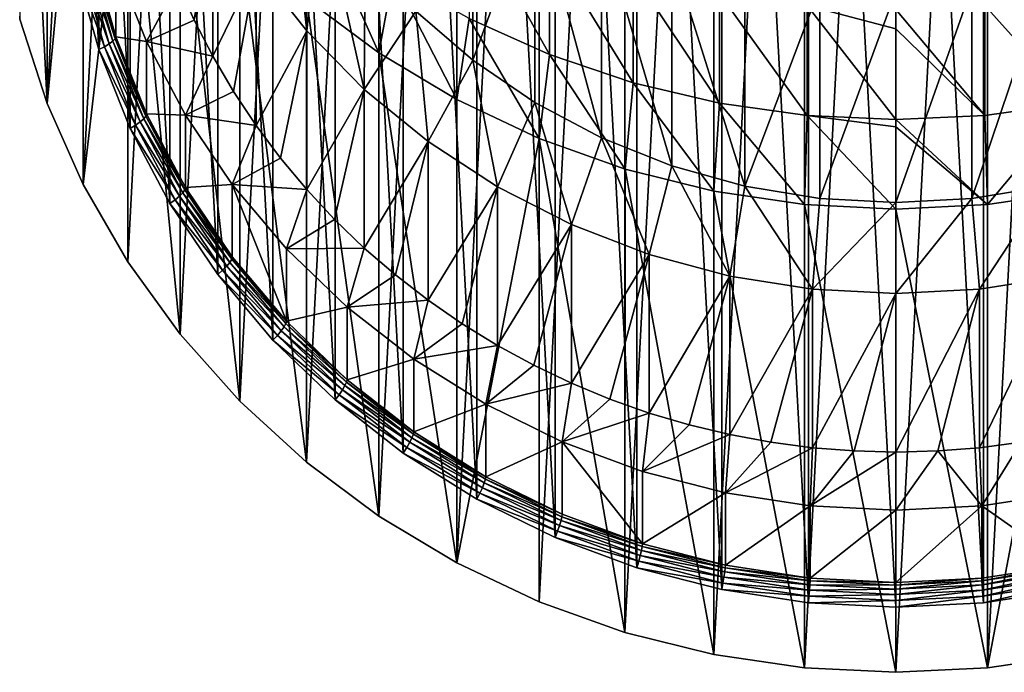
# Model space of a CAD drawing. Header units: metres. Extents: x -22 to 72, y -222 to 22.
# Tile 1 of 256: x -12 to 1, y -222 to -213. Entities that reach past the tile are written whole.
import ezdxf

# ---------------------------------------------------------------- set-up
doc = ezdxf.new("R2010")
doc.units = ezdxf.units.M
doc.layers.add('solid_509499_SW0002', color=7, linetype='CONTINUOUS')

msp = doc.modelspace()

# ---------------------------------------------------------------- linework, layer by layer
at = {"layer": 'solid_509499_SW0002'}
for points in [[(-1.214074, -221.828201, 232.757584), (-1.214074, -198.819733, 226.37677), (0, -198.760406, 226.360321)], [(0, -221.887527, 232.774048), (-1.214074, -221.828201, 232.757584), (0, -198.760406, 226.360321)], [(1.214074, -198.819733, 226.37677), (0, -221.887527, 232.774048), (0, -198.760406, 226.360321)], [(-2.415629, -221.650818, 232.708389), (-2.415629, -198.997116, 226.425964), (-1.214074, -198.819733, 226.37677)], [(-1.214074, -221.828201, 232.757584), (-2.415629, -221.650818, 232.708389), (-1.214074, -198.819733, 226.37677)], [(1.214074, -198.819733, 226.37677), (1.214074, -221.828201, 232.757584), (0, -221.887527, 232.774048)], [(1.214074, -198.819733, 226.37677), (2.415629, -198.997116, 226.425964), (1.214074, -221.828201, 232.757584)], [(-3.59238, -221.357208, 232.626968), (-3.59238, -199.290726, 226.507401), (-2.415629, -198.997116, 226.425964)], [(-2.415629, -221.650818, 232.708389), (-3.59238, -221.357208, 232.626968), (-2.415629, -198.997116, 226.425964)], [(2.415629, -198.997116, 226.425964), (2.415629, -221.650818, 232.708389), (1.214074, -221.828201, 232.757584)], [(-4.732205, -220.950424, 232.51416), (-4.732205, -199.69751, 226.620209), (-3.59238, -199.290726, 226.507401)], [(-3.59238, -221.357208, 232.626968), (-4.732205, -220.950424, 232.51416), (-3.59238, -199.290726, 226.507401)], [(-5.823562, -220.43457, 232.371094), (-5.823562, -200.213364, 226.76326), (-4.732205, -199.69751, 226.620209)], [(-4.732205, -220.950424, 232.51416), (-5.823562, -220.43457, 232.371094), (-4.732205, -199.69751, 226.620209)], [(-1.161676, -220.965424, 232.553696), (-1.161676, -199.664291, 226.646362), (-2.3106, -199.839645, 226.694992)], [(-1.161676, -199.664291, 226.646362), (0, -221.024094, 232.569962), (0, -199.605621, 226.630096)], [(-1.161676, -220.965424, 232.553696), (0, -221.024094, 232.569962), (-1.161676, -199.664291, 226.646362)], [(0, -199.605621, 226.630096), (0, -221.024094, 232.569962), (1.161676, -220.965424, 232.553696)], [(0, -199.605621, 226.630096), (1.161676, -220.965424, 232.553696), (1.161676, -199.664291, 226.646362)], [(1.161676, -199.664291, 226.646362), (1.161676, -220.965424, 232.553696), (2.3106, -220.79007, 232.505066)], [(1.161676, -199.664291, 226.646362), (2.3106, -220.79007, 232.505066), (2.3106, -199.839645, 226.694992)], [(-2.3106, -220.79007, 232.505066), (-2.3106, -199.839645, 226.694992), (-3.434245, -200.129776, 226.775452)], [(-1.161676, -220.965424, 232.553696), (-2.3106, -199.839645, 226.694992), (-2.3106, -220.79007, 232.505066)], [(-6.855214, -219.814926, 232.199265), (-6.855214, -200.833008, 226.935104), (-5.823562, -200.213364, 226.76326)], [(-5.823562, -220.43457, 232.371094), (-6.855214, -219.814926, 232.199265), (-5.823562, -200.213364, 226.76326)], [(-3.434245, -220.499939, 232.424606), (-3.434245, -200.129776, 226.775452), (-4.520238, -200.531494, 226.886856)], [(-2.3106, -220.79007, 232.505066), (-3.434245, -200.129776, 226.775452), (-3.434245, -220.499939, 232.424606)], [(-4.520238, -220.098236, 232.313202), (-4.520238, -200.531494, 226.886856), (-5.556703, -201.04039, 227.027985)], [(-3.434245, -220.499939, 232.424606), (-4.520238, -200.531494, 226.886856), (-4.520238, -220.098236, 232.313202)], [(-7.816522, -219.09787, 232.000397), (-7.816522, -201.550064, 227.133957), (-6.855214, -200.833008, 226.935104)], [(-6.855214, -219.814926, 232.199265), (-7.816522, -219.09787, 232.000397), (-6.855214, -200.833008, 226.935104)], [(-5.556703, -219.58934, 232.172073), (-5.556703, -201.04039, 227.027985), (-6.532316, -201.650909, 227.197296)], [(-4.520238, -220.098236, 232.313202), (-5.556703, -201.04039, 227.027985), (-5.556703, -219.58934, 232.172073)], [(-8.697567, -218.290833, 231.776581), (-8.697567, -202.357117, 227.357773), (-7.816522, -201.550064, 227.133957)], [(-7.816522, -219.09787, 232.000397), (-8.697567, -218.290833, 231.776581), (-7.816522, -201.550064, 227.133957)], [(-6.532316, -218.978806, 232.002747), (-6.532316, -201.650909, 227.197296), (-7.436329, -202.356354, 227.392944)], [(-5.556703, -219.58934, 232.172073), (-6.532316, -201.650909, 227.197296), (-6.532316, -218.978806, 232.002747)], [(-9.489309, -217.4021, 231.530121), (-9.489309, -203.24585, 227.604248), (-8.697567, -202.357117, 227.357773)], [(-8.697567, -218.290833, 231.776581), (-9.489309, -217.4021, 231.530121), (-8.697567, -202.357117, 227.357773)], [(-7.436329, -218.273376, 231.807114), (-7.436329, -202.356354, 227.392944), (-8.25888, -203.148987, 227.612747)], [(-6.532316, -218.978806, 232.002747), (-7.436329, -202.356354, 227.392944), (-7.436329, -218.273376, 231.807114)], [(-8.25888, -217.480743, 231.587296), (-8.25888, -203.148987, 227.612747), (-8.990954, -204.020142, 227.854355)], [(-7.436329, -218.273376, 231.807114), (-8.25888, -203.148987, 227.612747), (-8.25888, -217.480743, 231.587296)], [(-10.183717, -216.440704, 231.263504), (-10.183717, -204.207245, 227.870865), (-9.489309, -203.24585, 227.604248)], [(-9.489309, -217.4021, 231.530121), (-10.183717, -216.440704, 231.263504), (-9.489309, -203.24585, 227.604248)], [(-8.990954, -216.609589, 231.345703), (-8.990954, -204.020142, 227.854355), (-9.624503, -204.960236, 228.115067)], [(-8.25888, -217.480743, 231.587296), (-8.990954, -204.020142, 227.854355), (-8.990954, -216.609589, 231.345703)], [(-10.773621, -215.416565, 230.979477), (-10.773621, -205.231384, 228.154877), (-10.183717, -204.207245, 227.870865)], [(-10.183717, -216.440704, 231.263504), (-10.773621, -215.416565, 230.979477), (-10.183717, -204.207245, 227.870865)], [(-9.624503, -215.669479, 231.084991), (-9.624503, -204.960236, 228.115067), (-10.152619, -205.95903, 228.392044)], [(-8.990954, -216.609589, 231.345703), (-9.624503, -204.960236, 228.115067), (-9.624503, -215.669479, 231.084991)], [(-11.25301, -214.340103, 230.680954), (-11.25301, -206.307846, 228.453415), (-10.773621, -205.231384, 228.154877)], [(-10.773621, -215.416565, 230.979477), (-11.25301, -214.340103, 230.680954), (-10.773621, -205.231384, 228.154877)], [(-10.152619, -214.6707, 230.808014), (-10.152619, -205.95903, 228.392044), (-10.569496, -207.005524, 228.682266)], [(-9.624503, -215.669479, 231.084991), (-10.152619, -205.95903, 228.392044), (-10.152619, -214.6707, 230.808014)], [(-11.25301, -214.340103, 230.680954), (-11.616932, -213.222382, 230.370987), (-11.25301, -206.307846, 228.453415)], [(-10.569496, -213.624191, 230.517792), (-10.569496, -207.005524, 228.682266), (-10.870566, -208.088272, 228.982544)], [(-10.152619, -214.6707, 230.808014), (-10.569496, -207.005524, 228.682266), (-10.569496, -213.624191, 230.517792)], [(-11.25301, -214.340103, 230.680954), (-11.616925, -207.075928, 252.534485), (-11.616932, -213.222382, 230.370987)], [(-11.25301, -214.340103, 230.680954), (-11.253026, -208.193573, 252.844437), (-11.616925, -207.075928, 252.534485)], [(-11.25301, -214.340103, 230.680954), (-10.773655, -209.27002, 253.14296), (-11.253026, -208.193573, 252.844437)], [(-10.569496, -213.624191, 230.517792), (-10.870566, -208.088272, 228.982544), (-10.870566, -212.541443, 230.217514)], [(-10.773621, -215.416565, 230.979477), (-10.773655, -209.27002, 253.14296), (-11.25301, -214.340103, 230.680954)], [(-10.773621, -215.416565, 230.979477), (-10.183731, -210.294189, 253.427002), (-10.773655, -209.27002, 253.14296)], [(-10.183717, -216.440704, 231.263504), (-10.183731, -210.294189, 253.427002), (-10.773621, -215.416565, 230.979477)], [(-9.489309, -217.4021, 231.530121), (-9.489309, -211.255615, 253.693619), (-10.183731, -210.294189, 253.427002)], [(-9.489309, -217.4021, 231.530121), (-10.183731, -210.294189, 253.427002), (-10.183717, -216.440704, 231.263504)], [(-8.483806, -212.526459, 243.149765), (-8.108706, -210.746445, 242.656128), (-7.812183, -213.377838, 243.38588)], [(-7.812183, -213.377838, 243.38588), (-8.108706, -210.746445, 242.656128), (-7.620488, -211.597672, 242.892197)], [(-5.611419, -213.764053, 243.492981), (-6.363972, -213.115982, 243.313248), (-5.611408, -210.958054, 253.611099)], [(-5.611419, -213.764053, 243.492981), (-5.611408, -210.958054, 253.611099), (-4.788289, -211.520844, 253.767181)], [(-8.697567, -218.290833, 231.776581), (-8.697514, -212.144394, 253.940109), (-9.489309, -211.255615, 253.693619)], [(-8.697567, -218.290833, 231.776581), (-9.489309, -211.255615, 253.693619), (-9.489309, -217.4021, 231.530121)], [(-4.788311, -214.326843, 243.649048), (-5.611419, -213.764053, 243.492981), (-4.788289, -211.520844, 253.767181)], [(-3.905012, -214.797272, 243.77951), (-4.788311, -214.326843, 243.649048), (-4.788289, -211.520844, 253.767181)], [(-3.905012, -214.797272, 243.77951), (-4.788289, -211.520844, 253.767181), (-3.904954, -211.991302, 253.897644)], [(-9.055966, -211.610123, 242.895645), (-9.302683, -213.23526, 235.174118), (-9.521994, -212.743973, 235.037872)], [(-9.055966, -211.610123, 242.895645), (-9.055965, -213.714615, 235.307053), (-9.302683, -213.23526, 235.174118)], [(-9.055966, -211.610123, 242.895645), (-8.483806, -212.526459, 243.149765), (-9.055965, -213.714615, 235.307053)], [(-7.812183, -213.377838, 243.38588), (-7.620488, -211.597672, 242.892197), (-7.048975, -214.154251, 243.601196)], [(-7.048975, -214.154251, 243.601196), (-7.620488, -211.597672, 242.892197), (-7.036465, -212.390839, 243.112152)], [(-4.592201, -213.690796, 258.44046), (-4.592201, -212.25296, 262.174591), (-5.656761, -211.789261, 261.978394)], [(-5.656761, -213.215256, 258.275024), (-4.592201, -213.690796, 258.44046), (-5.656761, -211.789261, 261.978394)], [(-7.81647, -212.951431, 254.16391), (-6.855218, -213.668442, 254.362762), (-7.61272, -211.980881, 257.845612)], [(-6.855218, -213.668442, 254.362762), (-6.666843, -212.643448, 258.076111), (-7.61272, -211.980881, 257.845612)], [(-2.972567, -215.169464, 243.882736), (-3.905012, -214.797272, 243.77951), (-3.904954, -211.991302, 253.897644)], [(-2.972567, -215.169464, 243.882736), (-3.904954, -211.991302, 253.897644), (-2.972512, -212.36348, 254.000854)], [(-7.816522, -219.09787, 232.000397), (-8.697514, -212.144394, 253.940109), (-8.697567, -218.290833, 231.776581)], [(-7.816522, -219.09787, 232.000397), (-7.81647, -212.951431, 254.16391), (-8.697514, -212.144394, 253.940109)], [(-3.483416, -214.065491, 258.570831), (-3.483416, -212.618317, 262.329224), (-4.592201, -212.25296, 262.174591)], [(-4.592201, -213.690796, 258.44046), (-3.483416, -214.065491, 258.570831), (-4.592201, -212.25296, 262.174591)], [(-2.002715, -215.438721, 243.957397), (-2.972567, -215.169464, 243.882736), (-2.972512, -212.36348, 254.000854)], [(-2.002715, -215.438721, 243.957397), (-2.972512, -212.36348, 254.000854), (-2.002688, -212.632721, 254.075531)], [(-10.727718, -212.482712, 230.315628), (-10.430599, -213.551254, 230.611954), (-10.793039, -212.513123, 230.257965)], [(-10.678412, -212.451965, 230.387314), (-10.38266, -213.515579, 230.682281), (-10.727718, -212.482712, 230.315628)], [(-10.38266, -213.515579, 230.682281), (-10.430599, -213.551254, 230.611954), (-10.727718, -212.482712, 230.315628)], [(-10.647747, -212.422485, 230.469208), (-10.352844, -213.483047, 230.763336), (-10.678412, -212.451965, 230.387314)], [(-10.352844, -213.483047, 230.763336), (-10.38266, -213.515579, 230.682281), (-10.678412, -212.451965, 230.387314)], [(-10.647747, -212.422485, 230.469208), (-10.637357, -212.395874, 230.55687), (-10.342736, -213.455414, 230.850708)], [(-10.647747, -212.422485, 230.469208), (-10.342736, -213.455414, 230.850708), (-10.352844, -213.483047, 230.763336)], [(-10.342755, -212.493301, 234.319763), (-10.342736, -213.455414, 230.850708), (-10.637357, -212.395874, 230.55687)], [(-10.342755, -212.493301, 234.319763), (-9.934847, -213.517319, 234.603745), (-10.342736, -213.455414, 230.850708)], [(-9.521994, -212.743973, 235.037872), (-9.934847, -213.517319, 234.603745), (-10.342755, -212.493301, 234.319763)], [(-7.048975, -214.154251, 243.601196), (-7.036465, -212.390839, 243.112152), (-6.363972, -213.115982, 243.313248)], [(-10.793039, -212.513123, 230.257965), (-10.494112, -213.58815, 230.556091), (-10.870566, -212.541443, 230.217514)], [(-10.494112, -213.58815, 230.556091), (-10.569496, -213.624191, 230.517792), (-10.870566, -212.541443, 230.217514)], [(-10.430599, -213.551254, 230.611954), (-10.494112, -213.58815, 230.556091), (-10.793039, -212.513123, 230.257965)], [(-8.483806, -212.526459, 243.149765), (-8.782822, -214.180176, 235.436157), (-9.055965, -213.714615, 235.307053)], [(-8.483806, -212.526459, 243.149765), (-8.483801, -214.630966, 235.561172), (-8.782822, -214.180176, 235.436157)], [(-8.483806, -212.526459, 243.149765), (-7.812183, -213.377838, 243.38588), (-8.483801, -214.630966, 235.561172)], [(-2.341084, -214.335754, 258.664856), (-2.341084, -212.881836, 262.440735), (-3.483416, -212.618317, 262.329224)], [(-3.483416, -214.065491, 258.570831), (-2.341084, -214.335754, 258.664856), (-3.483416, -212.618317, 262.329224)], [(-2.002715, -215.438721, 243.957397), (-2.002688, -212.632721, 254.075531), (-1.00768, -212.795624, 254.120712)], [(1.007692, -215.601624, 244.002579), (1.00768, -212.795624, 254.120712), (2.002688, -212.632721, 254.075531)], [(2.002715, -215.438721, 243.957397), (1.007692, -215.601624, 244.002579), (2.002688, -212.632721, 254.075531)], [(-9.521994, -212.743973, 235.037872), (-9.302683, -213.23526, 235.174118), (-9.934847, -213.517319, 234.603745)], [(-6.855218, -213.668442, 254.362762), (-5.823624, -214.288055, 254.534592), (-6.666843, -212.643448, 258.076111)], [(-5.823624, -214.288055, 254.534592), (-5.656761, -213.215256, 258.275024), (-6.666843, -212.643448, 258.076111)], [(-1.176206, -214.498947, 258.721619), (-1.176206, -213.04097, 262.508057), (-2.341084, -212.881836, 262.440735)], [(-2.341084, -214.335754, 258.664856), (-1.176206, -214.498947, 258.721619), (-2.341084, -212.881836, 262.440735)], [(-1.007692, -215.601624, 244.002579), (-2.002715, -215.438721, 243.957397), (-1.00768, -212.795624, 254.120712)], [(-1.007692, -215.601624, 244.002579), (-1.00768, -212.795624, 254.120712), (0, -212.850159, 254.135834)], [(-1.007692, -215.601624, 244.002579), (0, -212.850159, 254.135834), (0, -215.656158, 244.017715)], [(0, -215.656158, 244.017715), (0, -212.850159, 254.135834), (1.00768, -212.795624, 254.120712)], [(1.007692, -215.601624, 244.002579), (0, -215.656158, 244.017715), (1.00768, -212.795624, 254.120712)], [(2.341084, -214.335754, 258.664856), (2.341084, -212.881836, 262.440735), (1.176206, -213.04097, 262.508057)], [(-6.855214, -219.814926, 232.199265), (-7.81647, -212.951431, 254.16391), (-7.816522, -219.09787, 232.000397)], [(-6.855214, -219.814926, 232.199265), (-6.855218, -213.668442, 254.362762), (-7.81647, -212.951431, 254.16391)], [(-7.048975, -214.154251, 243.601196), (-6.363972, -213.115982, 243.313248), (-6.203055, -214.846649, 243.793213)], [(-6.203055, -214.846649, 243.793213), (-6.363972, -213.115982, 243.313248), (-5.611419, -213.764053, 243.492981)], [(-1.176206, -213.04097, 262.508057), (0, -213.351501, 261.913239), (0, -213.094177, 262.530579)], [(-1.176206, -213.04097, 262.508057), (0, -214.553528, 258.740601), (0, -213.351501, 261.913239)], [(-1.176206, -214.498947, 258.721619), (0, -214.553528, 258.740601), (-1.176206, -213.04097, 262.508057)], [(1.176206, -214.498947, 258.721619), (1.176206, -213.04097, 262.508057), (0, -213.094177, 262.530579)], [(0, -213.351501, 261.913239), (1.176206, -214.498947, 258.721619), (0, -213.094177, 262.530579)], [(1.176206, -214.498947, 258.721619), (2.341084, -214.335754, 258.664856), (1.176206, -213.04097, 262.508057)], [(-9.302683, -213.23526, 235.174118), (-9.055965, -213.714615, 235.307053), (-9.934847, -213.517319, 234.603745)], [(-5.823624, -214.288055, 254.534592), (-4.73227, -214.803909, 254.677658), (-5.656761, -213.215256, 258.275024)], [(-4.73227, -214.803909, 254.677658), (-4.592201, -213.690796, 258.44046), (-5.656761, -213.215256, 258.275024)], [(-7.812183, -213.377838, 243.38588), (-8.159942, -215.065445, 235.681671), (-8.483801, -214.630966, 235.561172)], [(-7.812183, -213.377838, 243.38588), (-7.812191, -215.48233, 235.797287), (-8.159942, -215.065445, 235.681671)], [(-7.812183, -213.377838, 243.38588), (-7.048975, -214.154251, 243.601196), (-7.812191, -215.48233, 235.797287)], [(0, -213.351501, 261.913239), (0, -214.553528, 258.740601), (1.176206, -214.498947, 258.721619)], [(-10.38266, -213.515579, 230.682281), (-9.973152, -214.543579, 230.967377), (-10.430599, -213.551254, 230.611954)], [(-10.352844, -213.483047, 230.763336), (-9.944512, -214.508102, 231.047607), (-10.38266, -213.515579, 230.682281)], [(-9.944512, -214.508102, 231.047607), (-9.973152, -214.543579, 230.967377), (-10.38266, -213.515579, 230.682281)], [(-10.352844, -213.483047, 230.763336), (-10.342736, -213.455414, 230.850708), (-9.934808, -214.479462, 231.134705)], [(-10.352844, -213.483047, 230.763336), (-9.934808, -214.479462, 231.134705), (-9.944512, -214.508102, 231.047607)], [(-9.934847, -213.517319, 234.603745), (-9.934808, -214.479462, 231.134705), (-10.342736, -213.455414, 230.850708)], [(-9.934847, -213.517319, 234.603745), (-9.418036, -214.494736, 234.874802), (-9.934808, -214.479462, 231.134705)], [(-9.055965, -213.714615, 235.307053), (-9.418036, -214.494736, 234.874802), (-9.934847, -213.517319, 234.603745)], [(-10.494112, -213.58815, 230.556091), (-10.080209, -214.627197, 230.844238), (-10.569496, -213.624191, 230.517792)], [(-10.080209, -214.627197, 230.844238), (-10.152619, -214.6707, 230.808014), (-10.569496, -213.624191, 230.517792)], [(-10.430599, -213.551254, 230.611954), (-10.019201, -214.584, 230.898361), (-10.494112, -213.58815, 230.556091)], [(-10.019201, -214.584, 230.898361), (-10.080209, -214.627197, 230.844238), (-10.494112, -213.58815, 230.556091)], [(-9.973152, -214.543579, 230.967377), (-10.019201, -214.584, 230.898361), (-10.430599, -213.551254, 230.611954)], [(-5.823562, -220.43457, 232.371094), (-5.823624, -214.288055, 254.534592), (-6.855218, -213.668442, 254.362762)], [(-5.823562, -220.43457, 232.371094), (-6.855218, -213.668442, 254.362762), (-6.855214, -219.814926, 232.199265)], [(-9.055965, -213.714615, 235.307053), (-8.782822, -214.180176, 235.436157), (-9.418036, -214.494736, 234.874802)], [(-6.203055, -214.846649, 243.793213), (-5.611419, -213.764053, 243.492981), (-5.284367, -215.446884, 243.959671)], [(-5.284367, -215.446884, 243.959671), (-5.611419, -213.764053, 243.492981), (-4.788311, -214.326843, 243.649048)], [(-4.73227, -214.803909, 254.677658), (-3.592357, -215.210739, 254.790482), (-4.592201, -213.690796, 258.44046)], [(-3.592357, -215.210739, 254.790482), (-3.483416, -214.065491, 258.570831), (-4.592201, -213.690796, 258.44046)], [(-3.592357, -215.210739, 254.790482), (-2.415582, -215.504349, 254.871902), (-3.483416, -214.065491, 258.570831)], [(-2.415582, -215.504349, 254.871902), (-2.341084, -214.335754, 258.664856), (-3.483416, -214.065491, 258.570831)], [(-8.782822, -214.180176, 235.436157), (-8.483801, -214.630966, 235.561172), (-9.418036, -214.494736, 234.874802)], [(-7.048975, -214.154251, 243.601196), (-7.441394, -215.8806, 235.90773), (-7.812191, -215.48233, 235.797287)], [(-7.048975, -214.154251, 243.601196), (-7.048972, -216.258759, 236.012604), (-7.441394, -215.8806, 235.90773)], [(-7.048975, -214.154251, 243.601196), (-6.203055, -214.846649, 243.793213), (-7.048972, -216.258759, 236.012604)], [(-5.823562, -220.43457, 232.371094), (-4.73227, -214.803909, 254.677658), (-5.823624, -214.288055, 254.534592)], [(-5.284367, -215.446884, 243.959671), (-4.788311, -214.326843, 243.649048), (-4.30381, -215.94783, 244.098587)], [(-4.30381, -215.94783, 244.098587), (-4.788311, -214.326843, 243.649048), (-3.905012, -214.797272, 243.77951)], [(-2.415582, -215.504349, 254.871902), (-1.21402, -215.681717, 254.921097), (-2.341084, -214.335754, 258.664856)], [(-1.21402, -215.681717, 254.921097), (-1.176206, -214.498947, 258.721619), (-2.341084, -214.335754, 258.664856)], [(1.21402, -215.681717, 254.921097), (2.341084, -214.335754, 258.664856), (1.176206, -214.498947, 258.721619)], [(1.21402, -215.681717, 254.921097), (2.415582, -215.504349, 254.871902), (2.341084, -214.335754, 258.664856)], [(-10.019201, -214.584, 230.898361), (-9.498031, -215.569656, 231.171707), (-10.080209, -214.627197, 230.844238)], [(-9.973152, -214.543579, 230.967377), (-9.454377, -215.524704, 231.239471), (-10.019201, -214.584, 230.898361)], [(-9.454377, -215.524704, 231.239471), (-9.498031, -215.569656, 231.171707), (-10.019201, -214.584, 230.898361)], [(-9.944512, -214.508102, 231.047607), (-9.427227, -215.486404, 231.318909), (-9.973152, -214.543579, 230.967377)], [(-9.427227, -215.486404, 231.318909), (-9.454377, -215.524704, 231.239471), (-9.973152, -214.543579, 230.967377)], [(-9.944512, -214.508102, 231.047607), (-9.934808, -214.479462, 231.134705), (-9.418024, -215.456818, 231.405746)], [(-9.944512, -214.508102, 231.047607), (-9.418024, -215.456818, 231.405746), (-9.427227, -215.486404, 231.318909)], [(-9.418036, -214.494736, 234.874802), (-9.418024, -215.456818, 231.405746), (-9.934808, -214.479462, 231.134705)], [(-9.418036, -214.494736, 234.874802), (-8.798017, -215.414764, 235.129959), (-9.418024, -215.456818, 231.405746)], [(-8.483801, -214.630966, 235.561172), (-8.798017, -215.414764, 235.129959), (-9.418036, -214.494736, 234.874802)], [(-1.21402, -215.681717, 254.921097), (0, -215.741058, 254.937546), (-1.176206, -214.498947, 258.721619)], [(-1.176206, -214.498947, 258.721619), (0, -214.65007, 258.460938), (0, -214.553528, 258.740601)], [(-1.176206, -214.498947, 258.721619), (0, -215.741058, 254.937546), (0, -214.65007, 258.460938)], [(1.21402, -215.681717, 254.921097), (1.176206, -214.498947, 258.721619), (0, -214.553528, 258.740601)], [(0, -214.65007, 258.460938), (1.21402, -215.681717, 254.921097), (0, -214.553528, 258.740601)], [(-10.080209, -214.627197, 230.844238), (-9.555865, -215.618851, 231.119263), (-10.152619, -214.6707, 230.808014)], [(-9.555865, -215.618851, 231.119263), (-9.624503, -215.669479, 231.084991), (-10.152619, -214.6707, 230.808014)], [(-9.498031, -215.569656, 231.171707), (-9.555865, -215.618851, 231.119263), (-10.080209, -214.627197, 230.844238)], [(-8.483801, -214.630966, 235.561172), (-8.159942, -215.065445, 235.681671), (-8.798017, -215.414764, 235.129959)], [(0, -214.65007, 258.460938), (0, -215.741058, 254.937546), (1.21402, -215.681717, 254.921097)], [(-6.203055, -214.846649, 243.793213), (-6.635664, -216.616058, 236.111694), (-7.048972, -216.258759, 236.012604)], [(-6.203055, -214.846649, 243.793213), (-6.20305, -216.951157, 236.20462), (-6.635664, -216.616058, 236.111694)], [(-6.203055, -214.846649, 243.793213), (-5.284367, -215.446884, 243.959671), (-6.20305, -216.951157, 236.20462)], [(-4.732205, -220.950424, 232.51416), (-4.73227, -214.803909, 254.677658), (-5.823562, -220.43457, 232.371094)], [(-3.59238, -221.357208, 232.626968), (-3.592357, -215.210739, 254.790482), (-4.73227, -214.803909, 254.677658)], [(-3.59238, -221.357208, 232.626968), (-4.73227, -214.803909, 254.677658), (-4.732205, -220.950424, 232.51416)], [(-4.30381, -215.94783, 244.098587), (-3.905012, -214.797272, 243.77951), (-3.272838, -216.343658, 244.208374)], [(-3.272838, -216.343658, 244.208374), (-3.905012, -214.797272, 243.77951), (-2.972567, -215.169464, 243.882736)], [(-8.159942, -215.065445, 235.681671), (-7.812191, -215.48233, 235.797287), (-8.798017, -215.414764, 235.129959)], [(-2.415629, -221.650818, 232.708389), (-3.592357, -215.210739, 254.790482), (-3.59238, -221.357208, 232.626968)], [(-2.415629, -221.650818, 232.708389), (-2.415582, -215.504349, 254.871902), (-3.592357, -215.210739, 254.790482)], [(-3.272838, -216.343658, 244.208374), (-2.972567, -215.169464, 243.882736), (-2.203492, -216.629761, 244.28772)], [(-2.203492, -216.629761, 244.28772), (-2.972567, -215.169464, 243.882736), (-2.002715, -215.438721, 243.957397)], [(-9.427227, -215.486404, 231.318909), (-8.806655, -216.407242, 231.57428), (-9.454377, -215.524704, 231.239471)], [(-9.427227, -215.486404, 231.318909), (-9.418024, -215.456818, 231.405746), (-8.79806, -216.376755, 231.660873)], [(-9.427227, -215.486404, 231.318909), (-8.79806, -216.376755, 231.660873), (-8.806655, -216.407242, 231.57428)], [(-8.798017, -215.414764, 235.129959), (-8.79806, -216.376755, 231.660873), (-9.418024, -215.456818, 231.405746)], [(-8.798017, -215.414764, 235.129959), (-8.0817, -217.229218, 231.897278), (-8.79806, -216.376755, 231.660873)], [(-8.798017, -215.414764, 235.129959), (-8.081665, -216.267197, 235.366348), (-8.0817, -217.229218, 231.897278)], [(-7.812191, -215.48233, 235.797287), (-8.081665, -216.267197, 235.366348), (-8.798017, -215.414764, 235.129959)], [(-7.812191, -215.48233, 235.797287), (-7.441394, -215.8806, 235.90773), (-8.081665, -216.267197, 235.366348)], [(-5.284367, -215.446884, 243.959671), (-5.75219, -217.263229, 236.291168), (-6.20305, -216.951157, 236.20462)], [(-5.284367, -215.446884, 243.959671), (-5.284376, -217.551376, 236.371078), (-5.75219, -217.263229, 236.291168)], [(-5.284367, -215.446884, 243.959671), (-4.30381, -215.94783, 244.098587), (-5.284376, -217.551376, 236.371078)], [(-1.214074, -221.828201, 232.757584), (-2.415582, -215.504349, 254.871902), (-2.415629, -221.650818, 232.708389)], [(-1.214074, -221.828201, 232.757584), (-1.21402, -215.681717, 254.921097), (-2.415582, -215.504349, 254.871902)], [(-2.203492, -216.629761, 244.28772), (-2.002715, -215.438721, 243.957397), (-1.108295, -216.802795, 244.335693)], [(-1.108295, -216.802795, 244.335693), (-2.002715, -215.438721, 243.957397), (-1.007692, -215.601624, 244.002579)], [(1.108295, -216.802795, 244.335693), (1.007692, -215.601624, 244.002579), (2.002715, -215.438721, 243.957397)], [(2.203492, -216.629761, 244.28772), (1.108295, -216.802795, 244.335693), (2.002715, -215.438721, 243.957397)], [(1.214074, -221.828201, 232.757584), (2.415582, -215.504349, 254.871902), (1.21402, -215.681717, 254.921097)], [(2.415629, -221.650818, 232.708389), (2.415582, -215.504349, 254.871902), (1.214074, -221.828201, 232.757584)], [(-9.555865, -215.618851, 231.119263), (-8.926825, -216.552261, 231.378113), (-9.624503, -215.669479, 231.084991)], [(-9.498031, -215.569656, 231.171707), (-8.872798, -216.497406, 231.429001), (-9.555865, -215.618851, 231.119263)], [(-8.872798, -216.497406, 231.429001), (-8.926825, -216.552261, 231.378113), (-9.555865, -215.618851, 231.119263)], [(-9.454377, -215.524704, 231.239471), (-8.832018, -216.448196, 231.495575), (-9.498031, -215.569656, 231.171707)], [(-8.832018, -216.448196, 231.495575), (-8.872798, -216.497406, 231.429001), (-9.498031, -215.569656, 231.171707)], [(-8.806655, -216.407242, 231.57428), (-8.832018, -216.448196, 231.495575), (-9.454377, -215.524704, 231.239471)], [(-1.108295, -216.802795, 244.335693), (-1.007692, -215.601624, 244.002579), (0, -215.656158, 244.017715)], [(0, -216.860703, 244.351761), (0, -215.656158, 244.017715), (1.007692, -215.601624, 244.002579)], [(1.108295, -216.802795, 244.335693), (0, -216.860703, 244.351761), (1.007692, -215.601624, 244.002579)], [(-8.926825, -216.552261, 231.378113), (-8.990954, -216.609589, 231.345703), (-9.624503, -215.669479, 231.084991)], [(0, -221.887527, 232.774048), (-1.21402, -215.681717, 254.921097), (-1.214074, -221.828201, 232.757584)], [(0, -221.887527, 232.774048), (0, -215.741058, 254.937546), (-1.21402, -215.681717, 254.921097)], [(-1.108295, -216.802795, 244.335693), (0, -215.656158, 244.017715), (0, -216.860703, 244.351761)], [(1.214074, -221.828201, 232.757584), (1.21402, -215.681717, 254.921097), (0, -215.741058, 254.937546)], [(1.214074, -221.828201, 232.757584), (0, -215.741058, 254.937546), (0, -221.887527, 232.774048)], [(-7.441394, -215.8806, 235.90773), (-7.048972, -216.258759, 236.012604), (-8.081665, -216.267197, 235.366348)], [(-4.30381, -215.94783, 244.098587), (-4.801264, -217.81459, 236.444077), (-5.284376, -217.551376, 236.371078)], [(-4.30381, -215.94783, 244.098587), (-4.303804, -218.052338, 236.51001), (-4.801264, -217.81459, 236.444077)], [(-4.30381, -215.94783, 244.098587), (-3.272838, -216.343658, 244.208374), (-4.303804, -218.052338, 236.51001)], [(-8.081665, -216.267197, 235.366348), (-7.276829, -217.042755, 235.581436), (-8.0817, -217.229218, 231.897278)], [(-7.048972, -216.258759, 236.012604), (-7.276829, -217.042755, 235.581436), (-8.081665, -216.267197, 235.366348)], [(-7.048972, -216.258759, 236.012604), (-6.635664, -216.616058, 236.111694), (-7.276829, -217.042755, 235.581436)], [(-8.806655, -216.407242, 231.57428), (-8.089596, -217.260544, 231.810928), (-8.832018, -216.448196, 231.495575)], [(-8.806655, -216.407242, 231.57428), (-8.79806, -216.376755, 231.660873), (-8.0817, -217.229218, 231.897278)], [(-8.806655, -216.407242, 231.57428), (-8.0817, -217.229218, 231.897278), (-8.089596, -217.260544, 231.810928)], [(-3.272838, -216.343658, 244.208374), (-3.793968, -218.263672, 236.568619), (-4.303804, -218.052338, 236.51001)], [(-3.272838, -216.343658, 244.208374), (-3.272835, -218.448166, 236.619781), (-3.793968, -218.263672, 236.568619)], [(-3.272838, -216.343658, 244.208374), (-2.203492, -216.629761, 244.28772), (-3.272835, -218.448166, 236.619781)], [(-8.872798, -216.497406, 231.429001), (-8.150352, -217.357117, 231.667419), (-8.926825, -216.552261, 231.378113)], [(-8.832018, -216.448196, 231.495575), (-8.112893, -217.303955, 231.732895), (-8.872798, -216.497406, 231.429001)], [(-8.112893, -217.303955, 231.732895), (-8.150352, -217.357117, 231.667419), (-8.872798, -216.497406, 231.429001)], [(-8.089596, -217.260544, 231.810928), (-8.112893, -217.303955, 231.732895), (-8.832018, -216.448196, 231.495575)], [(-8.926825, -216.552261, 231.378113), (-8.199981, -217.417191, 231.617981), (-8.990954, -216.609589, 231.345703)], [(-8.199981, -217.417191, 231.617981), (-8.25888, -217.480743, 231.587296), (-8.990954, -216.609589, 231.345703)], [(-8.150352, -217.357117, 231.667419), (-8.199981, -217.417191, 231.617981), (-8.926825, -216.552261, 231.378113)], [(-6.635664, -216.616058, 236.111694), (-6.20305, -216.951157, 236.20462), (-7.276829, -217.042755, 235.581436)], [(-2.203492, -216.629761, 244.28772), (-2.742128, -218.605194, 236.66333), (-3.272835, -218.448166, 236.619781)], [(-2.203492, -216.629761, 244.28772), (-2.203502, -218.734268, 236.699127), (-2.742128, -218.605194, 236.66333)], [(-2.203492, -216.629761, 244.28772), (-1.108295, -216.802795, 244.335693), (-2.203502, -218.734268, 236.699127)], [(1.108287, -218.907303, 236.747101), (1.108295, -216.802795, 244.335693), (2.203492, -216.629761, 244.28772)], [(1.108287, -218.907303, 236.747101), (2.203492, -216.629761, 244.28772), (1.658177, -218.835098, 236.727081)], [(-1.108295, -216.802795, 244.335693), (-1.658177, -218.835098, 236.727081), (-2.203502, -218.734268, 236.699127)], [(-1.108295, -216.802795, 244.335693), (-1.108287, -218.907303, 236.747101), (-1.658177, -218.835098, 236.727081)], [(-1.108295, -216.802795, 244.335693), (0, -216.860703, 244.351761), (-1.108287, -218.907303, 236.747101)], [(1.108295, -216.802795, 244.335693), (0, -218.96521, 236.763168), (0, -216.860703, 244.351761)], [(0.554879, -218.950714, 236.759155), (0, -218.96521, 236.763168), (1.108295, -216.802795, 244.335693)], [(0.554879, -218.950714, 236.759155), (1.108295, -216.802795, 244.335693), (1.108287, -218.907303, 236.747101)], [(0, -216.860703, 244.351761), (-0.554879, -218.950714, 236.759155), (-1.108287, -218.907303, 236.747101)], [(0, -216.860703, 244.351761), (0, -218.96521, 236.763168), (-0.554879, -218.950714, 236.759155)], [(-7.276829, -217.042755, 235.581436), (-7.276795, -218.004852, 232.112381), (-8.0817, -217.229218, 231.897278)], [(-6.20305, -216.951157, 236.20462), (-6.39224, -217.733047, 235.772873), (-7.276829, -217.042755, 235.581436)], [(-7.276829, -217.042755, 235.581436), (-6.39224, -217.733047, 235.772873), (-7.276795, -218.004852, 232.112381)], [(-6.20305, -216.951157, 236.20462), (-5.75219, -217.263229, 236.291168), (-6.39224, -217.733047, 235.772873)], [(-8.112893, -217.303955, 231.732895), (-7.304882, -218.082581, 231.948822), (-8.150352, -217.357117, 231.667419)], [(-8.089596, -217.260544, 231.810928), (-7.283905, -218.036926, 232.02623), (-8.112893, -217.303955, 231.732895)], [(-7.283905, -218.036926, 232.02623), (-7.304882, -218.082581, 231.948822), (-8.112893, -217.303955, 231.732895)], [(-8.089596, -217.260544, 231.810928), (-8.0817, -217.229218, 231.897278), (-7.276795, -218.004852, 232.112381)], [(-8.089596, -217.260544, 231.810928), (-7.276795, -218.004852, 232.112381), (-7.283905, -218.036926, 232.02623)], [(-5.75219, -217.263229, 236.291168), (-5.284376, -217.551376, 236.371078), (-6.39224, -217.733047, 235.772873)], [(-8.199981, -217.417191, 231.617981), (-7.383296, -218.204178, 231.836227), (-8.25888, -217.480743, 231.587296)], [(-8.150352, -217.357117, 231.667419), (-7.338611, -218.139328, 231.884338), (-8.199981, -217.417191, 231.617981)], [(-7.338611, -218.139328, 231.884338), (-7.383296, -218.204178, 231.836227), (-8.199981, -217.417191, 231.617981)], [(-7.304882, -218.082581, 231.948822), (-7.338611, -218.139328, 231.884338), (-8.150352, -217.357117, 231.667419)], [(-7.383296, -218.204178, 231.836227), (-7.436329, -218.273376, 231.807114), (-8.25888, -217.480743, 231.587296)], [(-5.284376, -217.551376, 236.371078), (-5.437521, -218.330505, 235.938553), (-6.39224, -217.733047, 235.772873)], [(-5.284376, -217.551376, 236.371078), (-4.801264, -217.81459, 236.444077), (-5.437521, -218.330505, 235.938553)], [(-6.39224, -217.733047, 235.772873), (-6.392169, -218.695145, 232.303818), (-7.276795, -218.004852, 232.112381)], [(-6.39224, -217.733047, 235.772873), (-5.437521, -218.330505, 235.938553), (-6.392169, -218.695145, 232.303818)], [(-4.801264, -217.81459, 236.444077), (-4.303804, -218.052338, 236.51001), (-5.437521, -218.330505, 235.938553)], [(-7.304882, -218.082581, 231.948822), (-6.416837, -218.775543, 232.141006), (-7.338611, -218.139328, 231.884338)], [(-7.283905, -218.036926, 232.02623), (-6.398409, -218.727905, 232.217865), (-7.304882, -218.082581, 231.948822)], [(-6.398409, -218.727905, 232.217865), (-6.416837, -218.775543, 232.141006), (-7.304882, -218.082581, 231.948822)], [(-7.283905, -218.036926, 232.02623), (-7.276795, -218.004852, 232.112381), (-6.392169, -218.695145, 232.303818)], [(-7.283905, -218.036926, 232.02623), (-6.392169, -218.695145, 232.303818), (-6.398409, -218.727905, 232.217865)], [(-4.303804, -218.052338, 236.51001), (-4.423195, -218.828522, 236.076675), (-5.437521, -218.330505, 235.938553)], [(-4.303804, -218.052338, 236.51001), (-3.793968, -218.263672, 236.568619), (-4.423195, -218.828522, 236.076675)], [(-7.383296, -218.204178, 231.836227), (-6.485718, -218.904587, 232.030472), (-7.436329, -218.273376, 231.807114)], [(-7.338611, -218.139328, 231.884338), (-6.446465, -218.835495, 232.077408), (-7.383296, -218.204178, 231.836227)], [(-6.446465, -218.835495, 232.077408), (-6.485718, -218.904587, 232.030472), (-7.383296, -218.204178, 231.836227)], [(-6.416837, -218.775543, 232.141006), (-6.446465, -218.835495, 232.077408), (-7.338611, -218.139328, 231.884338)], [(-6.485718, -218.904587, 232.030472), (-6.532316, -218.978806, 232.002747), (-7.436329, -218.273376, 231.807114)], [(-5.437521, -218.330505, 235.938553), (-5.437498, -219.292572, 232.469498), (-6.392169, -218.695145, 232.303818)], [(-5.437521, -218.330505, 235.938553), (-4.423195, -218.828522, 236.076675), (-5.437498, -219.292572, 232.469498)], [(-3.793968, -218.263672, 236.568619), (-3.272835, -218.448166, 236.619781), (-4.423195, -218.828522, 236.076675)], [(-3.272835, -218.448166, 236.619781), (-3.360518, -219.221603, 236.185684), (-4.423195, -218.828522, 236.076675)], [(-3.272835, -218.448166, 236.619781), (-2.742128, -218.605194, 236.66333), (-3.360518, -219.221603, 236.185684)], [(-2.742128, -218.605194, 236.66333), (-2.203502, -218.734268, 236.699127), (-3.360518, -219.221603, 236.185684)], [(-6.398409, -218.727905, 232.217865), (-5.442812, -219.325912, 232.383698), (-6.416837, -218.775543, 232.141006)], [(-6.398409, -218.727905, 232.217865), (-6.392169, -218.695145, 232.303818), (-5.437498, -219.292572, 232.469498)], [(-6.398409, -218.727905, 232.217865), (-5.437498, -219.292572, 232.469498), (-5.442812, -219.325912, 232.383698)], [(-2.203502, -218.734268, 236.699127), (-2.26108, -219.505493, 236.264404), (-3.360518, -219.221603, 236.185684)], [(-2.203502, -218.734268, 236.699127), (-1.658177, -218.835098, 236.727081), (-2.26108, -219.505493, 236.264404)], [(-6.446465, -218.835495, 232.077408), (-5.483691, -219.437988, 232.244492), (-6.485718, -218.904587, 232.030472)], [(-6.416837, -218.775543, 232.141006), (-5.458487, -219.375275, 232.307312), (-6.446465, -218.835495, 232.077408)], [(-5.458487, -219.375275, 232.307312), (-5.483691, -219.437988, 232.244492), (-6.446465, -218.835495, 232.077408)], [(-5.442812, -219.325912, 232.383698), (-5.458487, -219.375275, 232.307312), (-6.416837, -218.775543, 232.141006)], [(-4.423195, -218.828522, 236.076675), (-4.423271, -219.790558, 232.60759), (-5.437498, -219.292572, 232.469498)], [(-4.423195, -218.828522, 236.076675), (-3.360554, -220.183655, 232.716614), (-4.423271, -219.790558, 232.60759)], [(-4.423195, -218.828522, 236.076675), (-3.360518, -219.221603, 236.185684), (-3.360554, -220.183655, 232.716614)], [(-1.658177, -218.835098, 236.727081), (-1.108287, -218.907303, 236.747101), (-2.26108, -219.505493, 236.264404)], [(1.108287, -218.907303, 236.747101), (1.658177, -218.835098, 236.727081), (1.136827, -219.677078, 236.311996)], [(1.658177, -218.835098, 236.727081), (2.26108, -219.505493, 236.264404), (1.136827, -219.677078, 236.311996)], [(-6.485718, -218.904587, 232.030472), (-5.517081, -219.510742, 232.198578), (-6.532316, -218.978806, 232.002747)], [(-5.517081, -219.510742, 232.198578), (-5.556703, -219.58934, 232.172073), (-6.532316, -218.978806, 232.002747)], [(-5.483691, -219.437988, 232.244492), (-5.517081, -219.510742, 232.198578), (-6.485718, -218.904587, 232.030472)], [(-1.108287, -218.907303, 236.747101), (-1.136827, -219.677078, 236.311996), (-2.26108, -219.505493, 236.264404)], [(-1.108287, -218.907303, 236.747101), (-0.554879, -218.950714, 236.759155), (-1.136827, -219.677078, 236.311996)], [(-0.554879, -218.950714, 236.759155), (0, -218.96521, 236.763168), (-1.136827, -219.677078, 236.311996)], [(0, -218.96521, 236.763168), (0, -219.734497, 236.327927), (-1.136827, -219.677078, 236.311996)], [(0.554879, -218.950714, 236.759155), (0, -219.734497, 236.327927), (0, -218.96521, 236.763168)], [(0.554879, -218.950714, 236.759155), (1.136827, -219.677078, 236.311996), (0, -219.734497, 236.327927)], [(0.554879, -218.950714, 236.759155), (1.108287, -218.907303, 236.747101), (1.136827, -219.677078, 236.311996)], [(-3.360518, -219.221603, 236.185684), (-2.26108, -219.505493, 236.264404), (-3.360554, -220.183655, 232.716614)], [(-5.458487, -219.375275, 232.307312), (-4.440333, -219.875183, 232.445953), (-5.483691, -219.437988, 232.244492)], [(-5.442812, -219.325912, 232.383698), (-4.427582, -219.824387, 232.521942), (-5.458487, -219.375275, 232.307312)], [(-4.427582, -219.824387, 232.521942), (-4.440333, -219.875183, 232.445953), (-5.458487, -219.375275, 232.307312)], [(-5.442812, -219.325912, 232.383698), (-5.437498, -219.292572, 232.469498), (-4.423271, -219.790558, 232.60759)], [(-5.442812, -219.325912, 232.383698), (-4.423271, -219.790558, 232.60759), (-4.427582, -219.824387, 232.521942)], [(-5.517081, -219.510742, 232.198578), (-4.487998, -220.016022, 232.338699), (-5.556703, -219.58934, 232.172073)], [(-5.483691, -219.437988, 232.244492), (-4.460836, -219.940201, 232.383774), (-5.517081, -219.510742, 232.198578)], [(-4.460836, -219.940201, 232.383774), (-4.487998, -220.016022, 232.338699), (-5.517081, -219.510742, 232.198578)], [(-4.440333, -219.875183, 232.445953), (-4.460836, -219.940201, 232.383774), (-5.483691, -219.437988, 232.244492)], [(-2.26108, -219.505493, 236.264404), (-2.261039, -220.46756, 232.795349), (-3.360554, -220.183655, 232.716614)], [(-2.26108, -219.505493, 236.264404), (-1.136827, -219.677078, 236.311996), (-2.261039, -220.46756, 232.795349)], [(1.136827, -219.677078, 236.311996), (2.26108, -219.505493, 236.264404), (2.261036, -220.46756, 232.795349)], [(-4.487998, -220.016022, 232.338699), (-4.520238, -220.098236, 232.313202), (-5.556703, -219.58934, 232.172073)], [(-1.136827, -219.677078, 236.311996), (-1.136746, -220.639145, 232.842926), (-2.261039, -220.46756, 232.795349)], [(-1.136827, -219.677078, 236.311996), (0, -219.734497, 236.327927), (-1.136746, -220.639145, 232.842926)], [(1.136827, -219.677078, 236.311996), (0, -220.696548, 232.858856), (0, -219.734497, 236.327927)], [(1.136827, -219.677078, 236.311996), (1.136745, -220.639145, 232.842926), (0, -220.696548, 232.858856)], [(1.136827, -219.677078, 236.311996), (2.261036, -220.46756, 232.795349), (1.136745, -220.639145, 232.842926)], [(-4.427582, -219.824387, 232.521942), (-4.423271, -219.790558, 232.60759), (-3.360554, -220.183655, 232.716614)], [(0, -219.734497, 236.327927), (0, -220.696548, 232.858856), (-1.136746, -220.639145, 232.842926)], [(-4.460836, -219.940201, 232.383774), (-3.389107, -220.336639, 232.493713), (-4.487998, -220.016022, 232.338699)], [(-4.440333, -219.875183, 232.445953), (-3.373531, -220.269791, 232.555389), (-4.460836, -219.940201, 232.383774)], [(-3.373531, -220.269791, 232.555389), (-3.389107, -220.336639, 232.493713), (-4.460836, -219.940201, 232.383774)], [(-4.427582, -219.824387, 232.521942), (-3.363843, -220.217865, 232.631058), (-4.440333, -219.875183, 232.445953)], [(-3.363843, -220.217865, 232.631058), (-3.373531, -220.269791, 232.555389), (-4.440333, -219.875183, 232.445953)], [(-4.427582, -219.824387, 232.521942), (-3.360554, -220.183655, 232.716614), (-3.363843, -220.217865, 232.631058)], [(-4.487998, -220.016022, 232.338699), (-3.409744, -220.414871, 232.44931), (-4.520238, -220.098236, 232.313202)], [(-3.389107, -220.336639, 232.493713), (-3.409744, -220.414871, 232.44931), (-4.487998, -220.016022, 232.338699)], [(-3.409744, -220.414871, 232.44931), (-3.434245, -220.499939, 232.424606), (-4.520238, -220.098236, 232.313202)], [(-3.363843, -220.217865, 232.631058), (-3.360554, -220.183655, 232.716614), (-2.261039, -220.46756, 232.795349)], [(-3.373531, -220.269791, 232.555389), (-2.269767, -220.554779, 232.63443), (-3.389107, -220.336639, 232.493713)], [(-3.363843, -220.217865, 232.631058), (-2.263249, -220.502045, 232.709869), (-3.373531, -220.269791, 232.555389)], [(-2.263249, -220.502045, 232.709869), (-2.269767, -220.554779, 232.63443), (-3.373531, -220.269791, 232.555389)], [(-3.363843, -220.217865, 232.631058), (-2.261039, -220.46756, 232.795349), (-2.263249, -220.502045, 232.709869)], [(-3.409744, -220.414871, 232.44931), (-2.294131, -220.702927, 232.52919), (-3.434245, -220.499939, 232.424606)], [(-3.389107, -220.336639, 232.493713), (-2.280247, -220.622955, 232.57312), (-3.409744, -220.414871, 232.44931)], [(-2.280247, -220.622955, 232.57312), (-2.294131, -220.702927, 232.52919), (-3.409744, -220.414871, 232.44931)], [(-2.269767, -220.554779, 232.63443), (-2.280247, -220.622955, 232.57312), (-3.389107, -220.336639, 232.493713)], [(-2.294131, -220.702927, 232.52919), (-2.3106, -220.79007, 232.505066), (-3.434245, -220.499939, 232.424606)], [(-2.269767, -220.554779, 232.63443), (-1.141135, -220.727036, 232.682205), (-2.280247, -220.622955, 232.57312)], [(-2.263249, -220.502045, 232.709869), (-1.137858, -220.673798, 232.757507), (-2.269767, -220.554779, 232.63443)], [(-1.137858, -220.673798, 232.757507), (-1.141135, -220.727036, 232.682205), (-2.269767, -220.554779, 232.63443)], [(-2.263249, -220.502045, 232.709869), (-2.261039, -220.46756, 232.795349), (-1.136746, -220.639145, 232.842926)], [(-2.263249, -220.502045, 232.709869), (-1.136746, -220.639145, 232.842926), (-1.137858, -220.673798, 232.757507)], [(1.137858, -220.673798, 232.757507), (1.136745, -220.639145, 232.842926), (2.261036, -220.46756, 232.795349)], [(1.137858, -220.673798, 232.757507), (2.261036, -220.46756, 232.795349), (2.263249, -220.502045, 232.709869)], [(1.137858, -220.673798, 232.757507), (2.263249, -220.502045, 232.709869), (1.141135, -220.727036, 232.682205)], [(2.263249, -220.502045, 232.709869), (2.269767, -220.554779, 232.63443), (1.141135, -220.727036, 232.682205)], [(1.141135, -220.727036, 232.682205), (2.269767, -220.554779, 232.63443), (1.146404, -220.796005, 232.621109)], [(2.269767, -220.554779, 232.63443), (2.280247, -220.622955, 232.57312), (1.146404, -220.796005, 232.621109)], [(-2.294131, -220.702927, 232.52919), (-1.153384, -220.877029, 232.577484), (-2.3106, -220.79007, 232.505066)], [(-2.280247, -220.622955, 232.57312), (-1.146404, -220.796005, 232.621109), (-2.294131, -220.702927, 232.52919)], [(-1.146404, -220.796005, 232.621109), (-1.153384, -220.877029, 232.577484), (-2.294131, -220.702927, 232.52919)], [(-1.141135, -220.727036, 232.682205), (-1.146404, -220.796005, 232.621109), (-2.280247, -220.622955, 232.57312)], [(-1.141135, -220.727036, 232.682205), (0, -220.784668, 232.698181), (-1.146404, -220.796005, 232.621109)], [(-1.137858, -220.673798, 232.757507), (0, -220.731262, 232.773438), (-1.141135, -220.727036, 232.682205)], [(-1.141135, -220.727036, 232.682205), (0, -220.731262, 232.773438), (0, -220.784668, 232.698181)], [(-1.137858, -220.673798, 232.757507), (-1.136746, -220.639145, 232.842926), (0, -220.696548, 232.858856)], [(-1.137858, -220.673798, 232.757507), (0, -220.696548, 232.858856), (0, -220.731262, 232.773438)], [(0, -220.731262, 232.773438), (0, -220.696548, 232.858856), (1.136745, -220.639145, 232.842926)], [(0, -220.731262, 232.773438), (1.136745, -220.639145, 232.842926), (1.137858, -220.673798, 232.757507)], [(1.137858, -220.673798, 232.757507), (1.141135, -220.727036, 232.682205), (0, -220.784668, 232.698181)], [(0, -220.731262, 232.773438), (1.137858, -220.673798, 232.757507), (0, -220.784668, 232.698181)], [(1.141135, -220.727036, 232.682205), (1.146404, -220.796005, 232.621109), (0, -220.853897, 232.637161)], [(0, -220.784668, 232.698181), (1.141135, -220.727036, 232.682205), (0, -220.853897, 232.637161)], [(1.146404, -220.796005, 232.621109), (2.280247, -220.622955, 232.57312), (1.153384, -220.877029, 232.577484)], [(2.280247, -220.622955, 232.57312), (2.294131, -220.702927, 232.52919), (1.153384, -220.877029, 232.577484)], [(1.153384, -220.877029, 232.577484), (2.294131, -220.702927, 232.52919), (1.161676, -220.965424, 232.553696)], [(2.294131, -220.702927, 232.52919), (2.3106, -220.79007, 232.505066), (1.161676, -220.965424, 232.553696)], [(-1.153384, -220.877029, 232.577484), (-1.161676, -220.965424, 232.553696), (-2.3106, -220.79007, 232.505066)], [(-1.146404, -220.796005, 232.621109), (0, -220.853897, 232.637161), (-1.153384, -220.877029, 232.577484)], [(-1.153384, -220.877029, 232.577484), (0, -220.853897, 232.637161), (0, -220.935272, 232.593628)], [(-1.146404, -220.796005, 232.621109), (0, -220.784668, 232.698181), (0, -220.853897, 232.637161)], [(1.146404, -220.796005, 232.621109), (1.153384, -220.877029, 232.577484), (0, -220.935272, 232.593628)], [(0, -220.853897, 232.637161), (1.146404, -220.796005, 232.621109), (0, -220.935272, 232.593628)], [(-1.153384, -220.877029, 232.577484), (0, -220.935272, 232.593628), (-1.161676, -220.965424, 232.553696)], [(-1.161676, -220.965424, 232.553696), (0, -220.935272, 232.593628), (0, -221.024094, 232.569962)], [(1.153384, -220.877029, 232.577484), (1.161676, -220.965424, 232.553696), (0, -221.024094, 232.569962)], [(0, -220.935272, 232.593628), (1.153384, -220.877029, 232.577484), (0, -221.024094, 232.569962)]]:
    msp.add_3dface(points, dxfattribs=at)

doc.saveas('drawing.dxf')
